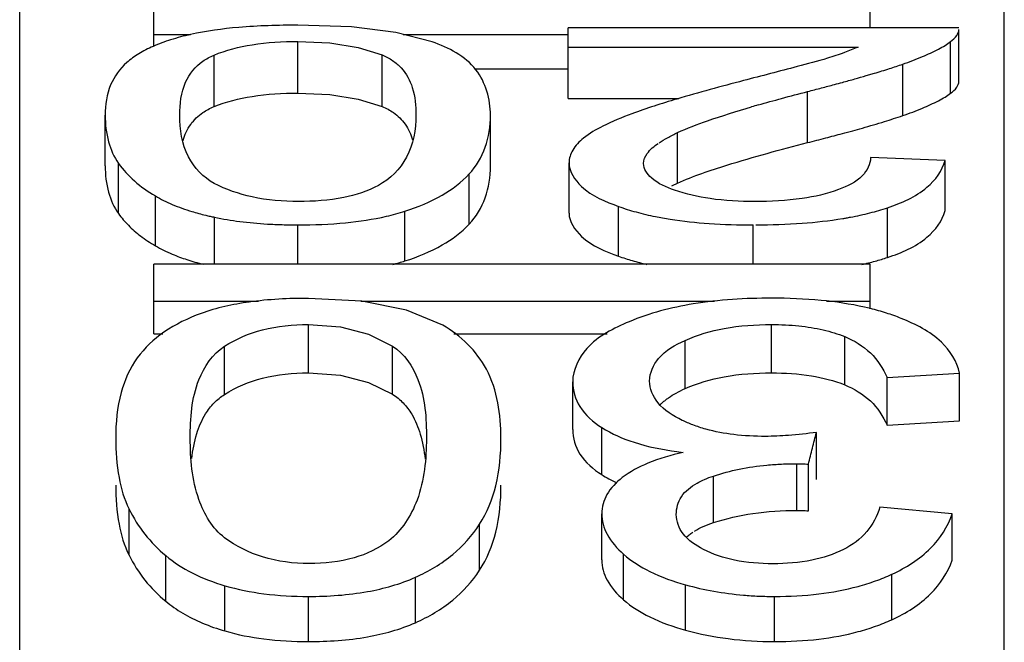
# Paper-space layout 'Sheet' of a CAD drawing. Header units: inches. Extents: x 0.2 to 10.8, y 0.2 to 8.3.
# Tile 64 of 256: x 3.1034 to 3.1254, y 2.1042 to 2.1181. Entities that reach past the tile are written whole.
import ezdxf

# ---------------------------------------------------------------- set-up
doc = ezdxf.new("R2010")
doc.units = ezdxf.units.IN
doc.header["$MEASUREMENT"] = 0
doc.layers.get('0').update_dxf_attribs({"lineweight": 5})

psp = doc.layouts.new('Sheet')

# ---------------------------------------------------------------- linework, layer by layer
at = {"color": 0, "linetype": 'ByBlock', "lineweight": -3}
for p, q in [((3.103363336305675, 1.899123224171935), (3.103363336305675, 2.150722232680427)), ((3.125363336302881, 1.917974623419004), (3.125363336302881, 2.120268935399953)), ((3.106363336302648, 2.117500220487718), (3.106363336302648, 2.118267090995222)), ((3.122363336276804, 2.117917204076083), (3.122363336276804, 2.118267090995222)), ((3.106363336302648, 2.117772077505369), (3.107183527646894, 2.117772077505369)), ((3.111932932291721, 2.117772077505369), (3.115620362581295, 2.117772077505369)), ((3.115620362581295, 2.116335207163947), (3.115620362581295, 2.117917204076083)), ((3.124345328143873, 2.117917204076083), (3.115620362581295, 2.117917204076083)), ((3.124348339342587, 2.116724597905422), (3.124348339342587, 2.117882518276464)), ((3.109578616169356, 2.116460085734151), (3.109578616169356, 2.117614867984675)), ((3.124163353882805, 2.116454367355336), (3.124163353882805, 2.117609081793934)), ((3.107705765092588, 2.116157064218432), (3.107705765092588, 2.117308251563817)), ((3.111460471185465, 2.116159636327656), (3.111460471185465, 2.117310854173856)), ((3.115620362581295, 2.117488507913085), (3.12209430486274, 2.117488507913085)), ((3.123093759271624, 2.115956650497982), (3.123093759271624, 2.117105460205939)), ((3.113522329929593, 2.11699796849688), (3.115620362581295, 2.11699796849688)), ((3.122279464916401, 2.116849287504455), (3.122459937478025, 2.116902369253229)), ((3.120969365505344, 2.11535256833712), (3.120969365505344, 2.11649421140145)), ((3.115620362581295, 2.116335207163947), (3.11808790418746, 2.116335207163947)), ((3.105274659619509, 2.114831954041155), (3.105274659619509, 2.115967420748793)), ((3.113882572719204, 2.114831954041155), (3.113882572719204, 2.115967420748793)), ((3.118060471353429, 2.114445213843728), (3.118060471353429, 2.115576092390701)), ((3.105571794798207, 2.113765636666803), (3.105571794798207, 2.114888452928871)), ((3.115638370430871, 2.113778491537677), (3.115638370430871, 2.114901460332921)), ((3.124039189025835, 2.114956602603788), (3.12237343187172, 2.115017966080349)), ((3.124039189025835, 2.113832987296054), (3.124039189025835, 2.114956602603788)), ((3.113405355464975, 2.113532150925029), (3.113405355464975, 2.11465219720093)), ((3.106394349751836, 2.113047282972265), (3.106394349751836, 2.114161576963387)), ((3.111971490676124, 2.112708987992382), (3.111971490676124, 2.11381926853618)), ((3.11674587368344, 2.112814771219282), (3.11674587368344, 2.113926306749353)), ((3.122753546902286, 2.11278642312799), (3.122753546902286, 2.113897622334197)), ((3.107715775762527, 2.112638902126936), (3.107715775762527, 2.113685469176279)), ((3.109578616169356, 2.112638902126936), (3.109578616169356, 2.113514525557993)), ((3.119753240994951, 2.112638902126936), (3.119753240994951, 2.113514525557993)), ((3.106363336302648, 2.111080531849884), (3.106363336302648, 2.112638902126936)), ((3.122363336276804, 2.112638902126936), (3.106363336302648, 2.112638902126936)), ((3.122363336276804, 2.111636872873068), (3.122363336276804, 2.112638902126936)), ((3.106363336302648, 2.111807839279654), (3.108700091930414, 2.111807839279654)), ((3.110982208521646, 2.111807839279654), (3.118885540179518, 2.111807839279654)), ((3.121392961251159, 2.111807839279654), (3.122363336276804, 2.111807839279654)), ((3.122371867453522, 2.111643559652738), (3.122238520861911, 2.111675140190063)), ((3.109812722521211, 2.110207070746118), (3.109812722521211, 2.111287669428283)), ((3.120158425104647, 2.110207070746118), (3.120158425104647, 2.111287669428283)), ((3.106363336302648, 2.111080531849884), (3.106561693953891, 2.111080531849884)), ((3.113062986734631, 2.111080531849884), (3.116491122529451, 2.111080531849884)), ((3.118229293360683, 2.10985650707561), (3.118229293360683, 2.110932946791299)), ((3.121797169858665, 2.109939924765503), (3.121797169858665, 2.111017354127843)), ((3.107939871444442, 2.109726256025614), (3.107939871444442, 2.110801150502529)), ((3.111694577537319, 2.109730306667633), (3.111694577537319, 2.110805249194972)), ((3.122742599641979, 2.110102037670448), (3.124363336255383, 2.11020319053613)), ((3.122742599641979, 2.10903533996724), (3.122742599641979, 2.110102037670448)), ((3.124363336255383, 2.109135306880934), (3.124363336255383, 2.11020319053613)), ((3.115719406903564, 2.108943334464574), (3.115719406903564, 2.110008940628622)), ((3.116367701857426, 2.107934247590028), (3.116367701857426, 2.108987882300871)), ((3.122742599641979, 2.10903533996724), (3.124363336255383, 2.109135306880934)), ((3.12116688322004, 2.107824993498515), (3.12116688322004, 2.108877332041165)), ((3.118046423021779, 2.108448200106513), (3.118186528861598, 2.108430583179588)), ((3.120725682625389, 2.107133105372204), (3.120725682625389, 2.10817723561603)), ((3.120986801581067, 2.107124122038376), (3.120986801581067, 2.108168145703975)), ((3.118863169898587, 2.106861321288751), (3.118863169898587, 2.107902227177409)), ((3.105805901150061, 2.106132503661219), (3.105805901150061, 2.107164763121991)), ((3.124201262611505, 2.107056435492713), (3.122580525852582, 2.107207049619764)), ((3.11636770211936, 2.106030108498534), (3.11636770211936, 2.107061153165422)), ((3.124201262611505, 2.106025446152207), (3.124201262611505, 2.107056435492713)), ((3.113639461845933, 2.105796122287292), (3.113639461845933, 2.106824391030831)), ((3.106628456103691, 2.10510393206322), (3.106628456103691, 2.106123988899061)), ((3.116855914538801, 2.105137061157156), (3.116855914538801, 2.106157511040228)), ((3.112205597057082, 2.104625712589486), (3.112205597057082, 2.105640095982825)), ((3.122850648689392, 2.104692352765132), (3.122850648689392, 2.10570752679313)), ((3.107949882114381, 2.10443978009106), (3.107949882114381, 2.105451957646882)), ((3.118241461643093, 2.104459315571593), (3.118241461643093, 2.105471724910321)), ((3.109812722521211, 2.104203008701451), (3.109812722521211, 2.105212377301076)), ((3.120230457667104, 2.104203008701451), (3.120230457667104, 2.105212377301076))]:
    psp.add_line(p, q, dxfattribs=at)
for points in [[(3.112580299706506, 2.117605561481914), (3.111770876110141, 2.117813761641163), (3.110773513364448, 2.117936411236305), (3.109578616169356, 2.117977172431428)], [(3.109578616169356, 2.117614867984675), (3.110296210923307, 2.117581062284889), (3.110924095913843, 2.117479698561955), (3.111460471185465, 2.117310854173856)], [(3.109578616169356, 2.116460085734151), (3.110294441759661, 2.116426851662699), (3.1109224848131, 2.116326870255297), (3.111460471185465, 2.116159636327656)], [(3.112814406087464, 2.111272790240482), (3.112004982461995, 2.111607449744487), (3.111007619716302, 2.111806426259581), (3.109812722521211, 2.111872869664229)], [(3.109812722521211, 2.111287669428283), (3.110530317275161, 2.111233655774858), (3.111158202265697, 2.111072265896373), (3.111694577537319, 2.110805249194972)], [(3.109812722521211, 2.110207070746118), (3.110528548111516, 2.110153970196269), (3.111156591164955, 2.10999477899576), (3.111694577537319, 2.109730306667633)]]:
    psp.add_lwpolyline(points, dxfattribs=at)
for centre, radius, start, end in [((3.109456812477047, 2.161785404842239), 0.04673067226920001, 285.022560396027, 285.247716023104), ((3.128497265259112, 2.086112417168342), 0.03129643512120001, 106.0144855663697, 106.2952662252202)]:
    psp.add_arc(centre, radius, start, end, dxfattribs=at)
for points, knots in [([(3.109578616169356, 2.117977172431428), (3.109137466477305, 2.117977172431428), (3.108334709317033, 2.117953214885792), (3.107536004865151, 2.11784849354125), (3.107183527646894, 2.117768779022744)], [0, 0, 0, 0, 0.5496997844, 1, 1, 1, 1]), ([(3.107183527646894, 2.117768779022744), (3.107032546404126, 2.117734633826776), (3.106748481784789, 2.117660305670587), (3.106472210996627, 2.117559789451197), (3.106345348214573, 2.117504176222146)], [0, 0, 0, 0, 0.5277470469, 1, 1, 1, 1]), ([(3.124163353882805, 2.117609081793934), (3.124215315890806, 2.117647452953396), (3.124302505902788, 2.117722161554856), (3.124348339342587, 2.117834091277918), (3.124348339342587, 2.11788251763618)], [0, 0, 0, 0, 0.571525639, 1, 1, 1, 1]), ([(3.106345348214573, 2.117504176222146), (3.106234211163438, 2.117455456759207), (3.106027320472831, 2.117350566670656), (3.105838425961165, 2.117214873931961), (3.105755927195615, 2.117142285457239)], [0, 0, 0, 0, 0.5247798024, 1, 1, 1, 1]), ([(3.107705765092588, 2.117308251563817), (3.107976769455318, 2.117420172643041), (3.108599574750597, 2.117577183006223), (3.109236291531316, 2.117614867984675), (3.109578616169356, 2.117614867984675)], [0, 0, 0, 0, 0.4613561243, 1, 1, 1, 1]), ([(3.113882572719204, 2.115967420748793), (3.113882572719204, 2.116321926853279), (3.113661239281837, 2.117111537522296), (3.112945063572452, 2.117476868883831), (3.112580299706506, 2.117605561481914)], [0, 0, 0, 0, 0.4782180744, 1, 1, 1, 1]), ([(3.123893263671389, 2.117442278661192), (3.12394288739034, 2.117468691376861), (3.124035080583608, 2.117520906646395), (3.124123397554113, 2.117579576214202), (3.124163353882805, 2.117609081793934)], [0, 0, 0, 0, 0.5309079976, 1, 1, 1, 1]), ([(3.107453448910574, 2.117172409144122), (3.107491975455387, 2.117199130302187), (3.107573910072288, 2.117248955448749), (3.107660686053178, 2.117289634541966), (3.107705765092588, 2.117308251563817)], [0, 0, 0, 0, 0.4901428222, 1, 1, 1, 1]), ([(3.111460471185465, 2.117310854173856), (3.111542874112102, 2.117276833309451), (3.111698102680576, 2.117196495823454), (3.111831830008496, 2.117083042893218), (3.111888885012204, 2.117020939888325)], [0, 0, 0, 0, 0.5138822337, 1, 1, 1, 1]), ([(3.12209430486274, 2.117488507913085), (3.121994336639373, 2.117443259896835), (3.121769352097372, 2.117352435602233), (3.121539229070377, 2.117275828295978), (3.121412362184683, 2.117237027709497)], [0, 0, 0, 0, 0.4526896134, 1, 1, 1, 1]), ([(3.123093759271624, 2.117105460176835), (3.123242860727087, 2.117157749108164), (3.12351380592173, 2.117259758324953), (3.123777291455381, 2.117380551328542), (3.123893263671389, 2.117442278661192)], [0, 0, 0, 0, 0.5460080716, 1, 1, 1, 1]), ([(3.105755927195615, 2.117142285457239), (3.105601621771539, 2.117006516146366), (3.10533551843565, 2.116640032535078), (3.105274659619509, 2.116195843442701), (3.105274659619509, 2.115967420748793)], [0, 0, 0, 0, 0.4736256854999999, 1, 1, 1, 1]), ([(3.106940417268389, 2.115967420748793), (3.106940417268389, 2.116215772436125), (3.106989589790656, 2.116680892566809), (3.107287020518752, 2.117056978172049), (3.107453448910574, 2.117172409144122)], [0, 0, 0, 0, 0.5508004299, 1, 1, 1, 1]), ([(3.121412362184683, 2.117237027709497), (3.121189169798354, 2.117168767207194), (3.120563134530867, 2.117005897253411), (3.119937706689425, 2.116842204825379), (3.11953776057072, 2.116738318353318)], [0, 0, 0, 0, 0.3609523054, 1, 1, 1, 1]), ([(3.122459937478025, 2.116902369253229), (3.122573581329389, 2.116936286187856), (3.122785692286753, 2.117001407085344), (3.122996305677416, 2.117071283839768), (3.123093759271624, 2.117105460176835)], [0, 0, 0, 0, 0.534535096, 1, 1, 1, 1]), ([(3.111888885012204, 2.117020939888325), (3.112002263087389, 2.116897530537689), (3.112183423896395, 2.116553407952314), (3.112216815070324, 2.116174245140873), (3.112216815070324, 2.115967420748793)], [0, 0, 0, 0, 0.4475970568, 1, 1, 1, 1]), ([(3.121746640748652, 2.116699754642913), (3.121838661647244, 2.116724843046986), (3.12201647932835, 2.116773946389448), (3.122193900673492, 2.116824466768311), (3.122279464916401, 2.116849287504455)], [0, 0, 0, 0, 0.517043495, 1, 1, 1, 1]), ([(3.11953776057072, 2.116738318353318), (3.119037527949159, 2.116608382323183), (3.118199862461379, 2.116379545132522), (3.117370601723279, 2.116119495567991), (3.117040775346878, 2.115997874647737)], [0, 0, 0, 0, 0.5951770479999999, 1, 1, 1, 1]), ([(3.120969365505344, 2.11649421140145), (3.121072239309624, 2.116520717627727), (3.12127237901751, 2.11657273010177), (3.121472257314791, 2.116625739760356), (3.121569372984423, 2.11665180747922)], [0, 0, 0, 0, 0.5137348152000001, 1, 1, 1, 1]), ([(3.124163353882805, 2.116454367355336), (3.124215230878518, 2.11649222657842), (3.124302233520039, 2.116565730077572), (3.124348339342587, 2.116676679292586), (3.124348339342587, 2.116724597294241)], [0, 0, 0, 0, 0.5726971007, 1, 1, 1, 1]), ([(3.107705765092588, 2.116157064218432), (3.107977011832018, 2.116267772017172), (3.108599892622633, 2.116422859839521), (3.109236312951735, 2.116460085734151), (3.109578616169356, 2.116460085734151)], [0, 0, 0, 0, 0.4611710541, 1, 1, 1, 1]), ([(3.119863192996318, 2.116194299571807), (3.120037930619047, 2.116244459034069), (3.120406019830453, 2.116346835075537), (3.120775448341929, 2.116444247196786), (3.120969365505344, 2.11649421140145)], [0, 0, 0, 0, 0.4758455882, 1, 1, 1, 1]), ([(3.123892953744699, 2.116289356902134), (3.123942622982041, 2.116315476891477), (3.124034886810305, 2.116367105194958), (3.124123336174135, 2.116425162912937), (3.124163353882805, 2.116454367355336)], [0, 0, 0, 0, 0.5311255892, 1, 1, 1, 1]), ([(3.123093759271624, 2.115956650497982), (3.123242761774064, 2.11600829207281), (3.123513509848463, 2.116109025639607), (3.123776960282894, 2.116228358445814), (3.123892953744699, 2.116289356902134)], [0, 0, 0, 0, 0.5461351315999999, 1, 1, 1, 1]), ([(3.105274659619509, 2.115967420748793), (3.105274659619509, 2.115766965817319), (3.105313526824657, 2.115386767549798), (3.105469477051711, 2.115032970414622), (3.105571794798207, 2.114888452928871)], [0, 0, 0, 0, 0.5309696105, 1, 1, 1, 1]), ([(3.107707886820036, 2.11444273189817), (3.1074647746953, 2.114571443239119), (3.107027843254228, 2.115037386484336), (3.106940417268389, 2.115650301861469), (3.106940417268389, 2.115967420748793)], [0, 0, 0, 0, 0.4645079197, 1, 1, 1, 1]), ([(3.107013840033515, 2.115402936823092), (3.10705151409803, 2.115529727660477), (3.107160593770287, 2.115769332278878), (3.107350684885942, 2.115952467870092), (3.107454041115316, 2.116023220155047)], [0, 0, 0, 0, 0.5136226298, 1, 1, 1, 1]), ([(3.107454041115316, 2.116023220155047), (3.107492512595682, 2.116049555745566), (3.107574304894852, 2.11609865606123), (3.107660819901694, 2.116138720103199), (3.107705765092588, 2.116157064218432)], [0, 0, 0, 0, 0.4898992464, 1, 1, 1, 1]), ([(3.112216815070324, 2.115967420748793), (3.112216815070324, 2.115646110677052), (3.112109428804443, 2.115004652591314), (3.111638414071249, 2.114536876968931), (3.111376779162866, 2.114395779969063)], [0, 0, 0, 0, 0.5194433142, 1, 1, 1, 1]), ([(3.111460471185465, 2.116159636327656), (3.111506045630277, 2.11614104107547), (3.111593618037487, 2.116100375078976), (3.111676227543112, 2.116050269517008), (3.111714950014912, 2.116023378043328)], [0, 0, 0, 0, 0.5107810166, 1, 1, 1, 1]), ([(3.111714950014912, 2.116023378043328), (3.111815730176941, 2.115953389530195), (3.112000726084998, 2.115772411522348), (3.112106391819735, 2.115537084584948), (3.112143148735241, 2.115412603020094)], [0, 0, 0, 0, 0.4859482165, 1, 1, 1, 1]), ([(3.113405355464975, 2.11465219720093), (3.113562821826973, 2.114822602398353), (3.113815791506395, 2.115243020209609), (3.113882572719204, 2.115724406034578), (3.113882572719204, 2.115967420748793)], [0, 0, 0, 0, 0.4884281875, 1, 1, 1, 1]), ([(3.117040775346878, 2.115997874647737), (3.11682095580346, 2.11591681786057), (3.116446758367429, 2.115763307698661), (3.116092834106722, 2.115559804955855), (3.115960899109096, 2.115452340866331)], [0, 0, 0, 0, 0.5792743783, 1, 1, 1, 1]), ([(3.118060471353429, 2.115576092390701), (3.118277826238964, 2.11567713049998), (3.118826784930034, 2.115881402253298), (3.119384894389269, 2.116054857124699), (3.119715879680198, 2.116151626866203)], [0, 0, 0, 0, 0.4100560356, 1, 1, 1, 1]), ([(3.122192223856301, 2.115678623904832), (3.1223570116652, 2.115725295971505), (3.122658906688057, 2.115813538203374), (3.122958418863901, 2.115909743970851), (3.123093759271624, 2.115956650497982)], [0, 0, 0, 0, 0.5445636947, 1, 1, 1, 1]), ([(3.117652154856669, 2.115350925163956), (3.117711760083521, 2.115391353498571), (3.1178454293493, 2.11547140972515), (3.117984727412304, 2.115540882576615), (3.118060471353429, 2.115576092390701)], [0, 0, 0, 0, 0.4630175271, 1, 1, 1, 1]), ([(3.120969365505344, 2.11535256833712), (3.121103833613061, 2.115386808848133), (3.121363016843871, 2.115453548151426), (3.121621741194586, 2.115522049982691), (3.121746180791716, 2.115555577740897)], [0, 0, 0, 0, 0.5184614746, 1, 1, 1, 1]), ([(3.121746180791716, 2.115555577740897), (3.121822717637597, 2.11557619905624), (3.121971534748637, 2.115616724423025), (3.122120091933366, 2.115658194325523), (3.122192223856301, 2.115678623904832)], [0, 0, 0, 0, 0.513929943, 1, 1, 1, 1]), ([(3.115960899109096, 2.115452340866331), (3.115867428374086, 2.115376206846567), (3.115708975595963, 2.115218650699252), (3.115638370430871, 2.114999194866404), (3.115638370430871, 2.114901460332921)], [0, 0, 0, 0, 0.5522681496, 1, 1, 1, 1]), ([(3.117304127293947, 2.114888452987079), (3.117304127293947, 2.114966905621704), (3.117388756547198, 2.115152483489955), (3.117538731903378, 2.115271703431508), (3.117629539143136, 2.11533533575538)], [0, 0, 0, 0, 0.4143575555, 1, 1, 1, 1]), ([(3.118060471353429, 2.114445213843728), (3.118417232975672, 2.11460911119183), (3.119385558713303, 2.114929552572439), (3.120364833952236, 2.115198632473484), (3.120969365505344, 2.11535256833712)], [0, 0, 0, 0, 0.3862615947, 1, 1, 1, 1]), ([(3.105571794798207, 2.114888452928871), (3.105673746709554, 2.114744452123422), (3.105926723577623, 2.114471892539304), (3.106229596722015, 2.114259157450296), (3.106394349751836, 2.114161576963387)], [0, 0, 0, 0, 0.479555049, 1, 1, 1, 1]), ([(3.115638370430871, 2.114901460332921), (3.115638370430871, 2.114703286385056), (3.115966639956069, 2.1142221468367), (3.116450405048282, 2.114034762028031), (3.11674587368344, 2.113926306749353)], [0, 0, 0, 0, 0.3863651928, 1, 1, 1, 1]), ([(3.11799744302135, 2.114290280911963), (3.117813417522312, 2.114356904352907), (3.117513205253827, 2.114469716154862), (3.117304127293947, 2.114765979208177), (3.117304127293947, 2.114888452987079)], [0, 0, 0, 0, 0.6150898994, 1, 1, 1, 1]), ([(3.12237343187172, 2.115017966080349), (3.12237343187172, 2.114871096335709), (3.122188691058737, 2.114523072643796), (3.121854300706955, 2.114376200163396), (3.121662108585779, 2.114303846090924)], [0, 0, 0, 0, 0.4169708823, 1, 1, 1, 1]), ([(3.122753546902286, 2.113897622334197), (3.123067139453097, 2.11400342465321), (3.123605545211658, 2.114230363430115), (3.123982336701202, 2.114721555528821), (3.124039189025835, 2.114956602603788)], [0, 0, 0, 0, 0.5778083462, 1, 1, 1, 1]), ([(3.105274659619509, 2.114831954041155), (3.105274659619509, 2.114633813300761), (3.105313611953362, 2.114257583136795), (3.105469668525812, 2.113908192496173), (3.105571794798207, 2.113765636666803)], [0, 0, 0, 0, 0.5304929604, 1, 1, 1, 1]), ([(3.111971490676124, 2.11381926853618), (3.112259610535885, 2.113911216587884), (3.112779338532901, 2.114123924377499), (3.113232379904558, 2.114465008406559), (3.113405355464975, 2.11465219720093)], [0, 0, 0, 0, 0.542672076, 1, 1, 1, 1]), ([(3.113405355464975, 2.113532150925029), (3.113562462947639, 2.113700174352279), (3.113815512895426, 2.114115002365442), (3.113882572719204, 2.11459171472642), (3.113882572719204, 2.114831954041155)], [0, 0, 0, 0, 0.4891471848, 1, 1, 1, 1]), ([(3.109596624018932, 2.114037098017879), (3.109248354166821, 2.114037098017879), (3.108596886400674, 2.114090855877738), (3.107973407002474, 2.114302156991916), (3.107707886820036, 2.11444273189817)], [0, 0, 0, 0, 0.5368679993, 1, 1, 1, 1]), ([(3.117936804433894, 2.114385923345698), (3.117956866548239, 2.114395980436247), (3.117997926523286, 2.114416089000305), (3.118039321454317, 2.11443549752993), (3.118060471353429, 2.114445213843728)], [0, 0, 0, 0, 0.4908870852, 1, 1, 1, 1]), ([(3.111376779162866, 2.114395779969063), (3.111136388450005, 2.114266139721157), (3.110544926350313, 2.114079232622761), (3.109933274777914, 2.114037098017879), (3.109596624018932, 2.114037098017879)], [0, 0, 0, 0, 0.4479056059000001, 1, 1, 1, 1]), ([(3.119789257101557, 2.114037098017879), (3.119455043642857, 2.114037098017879), (3.11884883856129, 2.114067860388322), (3.118252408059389, 2.114197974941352), (3.11799744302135, 2.114290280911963)], [0, 0, 0, 0, 0.5520784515, 1, 1, 1, 1]), ([(3.121662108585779, 2.114303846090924), (3.121399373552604, 2.114204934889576), (3.120775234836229, 2.114068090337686), (3.120141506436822, 2.114037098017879), (3.119789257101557, 2.114037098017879)], [0, 0, 0, 0, 0.4435117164, 1, 1, 1, 1]), ([(3.106394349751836, 2.114161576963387), (3.106515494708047, 2.114089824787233), (3.106782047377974, 2.113958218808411), (3.107061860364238, 2.113859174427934), (3.10721059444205, 2.113813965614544)], [0, 0, 0, 0, 0.4752682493, 1, 1, 1, 1]), ([(3.105571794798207, 2.113765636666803), (3.105638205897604, 2.113672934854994), (3.105791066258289, 2.113494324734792), (3.105968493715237, 2.113340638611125), (3.106063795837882, 2.113267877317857)], [0, 0, 0, 0, 0.4874592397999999, 1, 1, 1, 1]), ([(3.10721059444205, 2.113813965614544), (3.107261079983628, 2.113798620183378), (3.1073641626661, 2.113769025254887), (3.107468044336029, 2.113742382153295), (3.107520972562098, 2.113729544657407)], [0, 0, 0, 0, 0.4920889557, 1, 1, 1, 1]), ([(3.111556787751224, 2.113706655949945), (3.111628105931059, 2.113722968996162), (3.111767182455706, 2.113757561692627), (3.111904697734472, 2.113797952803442), (3.111971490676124, 2.11381926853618)], [0, 0, 0, 0, 0.5106382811, 1, 1, 1, 1]), ([(3.115638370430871, 2.113778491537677), (3.115638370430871, 2.113582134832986), (3.115969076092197, 2.113105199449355), (3.116450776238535, 2.112921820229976), (3.11674587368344, 2.112814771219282)], [0, 0, 0, 0, 0.3848089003, 1, 1, 1, 1]), ([(3.11674587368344, 2.113926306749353), (3.116873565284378, 2.113879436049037), (3.117145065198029, 2.11379402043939), (3.117422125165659, 2.113729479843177), (3.117567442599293, 2.113700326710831)], [0, 0, 0, 0, 0.4785550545, 1, 1, 1, 1]), ([(3.121926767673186, 2.113687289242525), (3.122072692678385, 2.113714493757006), (3.122351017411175, 2.113774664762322), (3.122624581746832, 2.11385411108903), (3.122753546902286, 2.113897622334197)], [0, 0, 0, 0, 0.52166904, 1, 1, 1, 1]), ([(3.122753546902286, 2.11278642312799), (3.123066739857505, 2.112890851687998), (3.123603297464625, 2.11311367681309), (3.123982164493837, 2.113599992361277), (3.124039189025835, 2.113832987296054)], [0, 0, 0, 0, 0.5791841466, 1, 1, 1, 1]), ([(3.107520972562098, 2.113729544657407), (3.107553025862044, 2.113721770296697), (3.107617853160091, 2.113706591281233), (3.107682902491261, 2.113692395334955), (3.107715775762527, 2.113685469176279)], [0, 0, 0, 0, 0.4954012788, 1, 1, 1, 1]), ([(3.107715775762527, 2.113685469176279), (3.107902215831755, 2.113646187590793), (3.108294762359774, 2.11358171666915), (3.108690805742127, 2.113546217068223), (3.108897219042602, 2.113533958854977)], [0, 0, 0, 0, 0.4795579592, 1, 1, 1, 1]), ([(3.109578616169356, 2.113514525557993), (3.109934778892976, 2.113514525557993), (3.110598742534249, 2.113540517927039), (3.111257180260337, 2.113638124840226), (3.111556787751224, 2.113706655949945)], [0, 0, 0, 0, 0.5367873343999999, 1, 1, 1, 1]), ([(3.117567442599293, 2.113700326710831), (3.11762139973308, 2.113689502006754), (3.117731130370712, 2.113668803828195), (3.117841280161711, 2.113650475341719), (3.117897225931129, 2.113641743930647)], [0, 0, 0, 0, 0.4928763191, 1, 1, 1, 1]), ([(3.117897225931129, 2.113641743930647), (3.118185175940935, 2.113596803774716), (3.118803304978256, 2.113532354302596), (3.119424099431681, 2.113514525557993), (3.119753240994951, 2.113514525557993)], [0, 0, 0, 0, 0.4696204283, 1, 1, 1, 1]), ([(3.119808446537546, 2.113514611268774), (3.12015529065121, 2.113515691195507), (3.120805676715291, 2.113536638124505), (3.121452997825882, 2.113607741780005), (3.121752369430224, 2.113656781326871)], [0, 0, 0, 0, 0.5334387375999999, 1, 1, 1, 1]), ([(3.121752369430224, 2.113656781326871), (3.12178171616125, 2.113661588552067), (3.121839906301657, 2.113671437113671), (3.121897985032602, 2.1136819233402), (3.121926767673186, 2.113687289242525)], [0, 0, 0, 0, 0.5038913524, 1, 1, 1, 1]), ([(3.108897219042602, 2.113533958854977), (3.109008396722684, 2.113527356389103), (3.109235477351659, 2.11351758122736), (3.1094627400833, 2.113514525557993), (3.109578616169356, 2.113514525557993)], [0, 0, 0, 0, 0.4900934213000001, 1, 1, 1, 1]), ([(3.111971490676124, 2.112708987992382), (3.112259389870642, 2.112799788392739), (3.112778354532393, 2.113009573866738), (3.113232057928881, 2.113346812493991), (3.113405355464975, 2.113532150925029)], [0, 0, 0, 0, 0.5433229, 1, 1, 1, 1]), ([(3.106063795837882, 2.113267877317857), (3.106115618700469, 2.113228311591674), (3.106223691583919, 2.113151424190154), (3.106336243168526, 2.113081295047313), (3.106394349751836, 2.113047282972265)], [0, 0, 0, 0, 0.4919683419, 1, 1, 1, 1]), ([(3.106394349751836, 2.113047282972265), (3.106453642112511, 2.113012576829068), (3.106577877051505, 2.112945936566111), (3.106706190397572, 2.11288761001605), (3.106772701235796, 2.112859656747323)], [0, 0, 0, 0, 0.4877768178, 1, 1, 1, 1]), ([(3.106772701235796, 2.112859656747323), (3.106879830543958, 2.112814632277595), (3.10710700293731, 2.112731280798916), (3.10733971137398, 2.112665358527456), (3.107461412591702, 2.11263490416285)], [0, 0, 0, 0, 0.4808665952, 1, 1, 1, 1]), ([(3.111697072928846, 2.112631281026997), (3.111743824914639, 2.112643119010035), (3.1118356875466, 2.112667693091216), (3.111926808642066, 2.112694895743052), (3.111971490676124, 2.112708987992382)], [0, 0, 0, 0, 0.5072350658, 1, 1, 1, 1]), ([(3.11674587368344, 2.112814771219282), (3.116845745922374, 2.112778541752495), (3.117055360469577, 2.112711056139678), (3.117268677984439, 2.112656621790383), (3.117379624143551, 2.112631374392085)], [0, 0, 0, 0, 0.4828605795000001, 1, 1, 1, 1]), ([(3.12218144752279, 2.112630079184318), (3.12228101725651, 2.1126521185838), (3.122473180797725, 2.112699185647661), (3.122662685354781, 2.112756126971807), (3.122753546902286, 2.11278642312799)], [0, 0, 0, 0, 0.5156767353, 1, 1, 1, 1]), ([(3.109812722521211, 2.111872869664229), (3.109371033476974, 2.111872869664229), (3.10856086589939, 2.111833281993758), (3.107762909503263, 2.111660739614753), (3.107417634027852, 2.111534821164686)], [0, 0, 0, 0, 0.5458284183, 1, 1, 1, 1]), ([(3.120167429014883, 2.111876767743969), (3.119580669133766, 2.111876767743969), (3.118497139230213, 2.111814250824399), (3.117437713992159, 2.111543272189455), (3.116982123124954, 2.111350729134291)], [0, 0, 0, 0, 0.5426095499, 1, 1, 1, 1]), ([(3.122238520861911, 2.111675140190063), (3.121919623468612, 2.111747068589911), (3.121230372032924, 2.111849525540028), (3.120535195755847, 2.111876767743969), (3.120167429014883, 2.111876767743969)], [0, 0, 0, 0, 0.4705919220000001, 1, 1, 1, 1]), ([(3.123059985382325, 2.111424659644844), (3.12295062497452, 2.111468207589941), (3.122723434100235, 2.111548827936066), (3.122491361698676, 2.111613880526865), (3.122371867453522, 2.111643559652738)], [0, 0, 0, 0, 0.4887625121, 1, 1, 1, 1]), ([(3.107417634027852, 2.111534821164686), (3.107126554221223, 2.111428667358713), (3.106590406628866, 2.111174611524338), (3.106152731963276, 2.110764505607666), (3.105990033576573, 2.110540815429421)], [0, 0, 0, 0, 0.5283335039, 1, 1, 1, 1]), ([(3.116982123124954, 2.111350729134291), (3.116638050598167, 2.111205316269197), (3.116039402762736, 2.110915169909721), (3.115719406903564, 2.110277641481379), (3.115719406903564, 2.110008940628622)], [0, 0, 0, 0, 0.581618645, 1, 1, 1, 1]), ([(3.124363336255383, 2.11020319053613), (3.124308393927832, 2.110464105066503), (3.123948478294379, 2.111016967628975), (3.123383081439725, 2.111296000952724), (3.123059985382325, 2.111424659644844)], [0, 0, 0, 0, 0.4339740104, 1, 1, 1, 1]), ([(3.107939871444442, 2.110801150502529), (3.108198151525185, 2.110969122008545), (3.108812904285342, 2.111224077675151), (3.109468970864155, 2.111287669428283), (3.109812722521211, 2.111287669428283)], [0, 0, 0, 0, 0.4726501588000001, 1, 1, 1, 1]), ([(3.114116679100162, 2.108748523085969), (3.114116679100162, 2.109272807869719), (3.113973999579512, 2.110305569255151), (3.113217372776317, 2.111045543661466), (3.112814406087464, 2.111272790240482)], [0, 0, 0, 0, 0.5312380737, 1, 1, 1, 1]), ([(3.118229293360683, 2.110932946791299), (3.118507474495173, 2.111059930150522), (3.119147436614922, 2.111242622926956), (3.119806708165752, 2.111287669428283), (3.120158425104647, 2.111287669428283)], [0, 0, 0, 0, 0.4650775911, 1, 1, 1, 1]), ([(3.120158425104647, 2.111287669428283), (3.120264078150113, 2.111287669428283), (3.12046977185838, 2.111283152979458), (3.120674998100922, 2.11126811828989), (3.120774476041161, 2.111257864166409)], [0, 0, 0, 0, 0.5137315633, 1, 1, 1, 1]), ([(3.120774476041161, 2.111257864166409), (3.120957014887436, 2.111239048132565), (3.121304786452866, 2.111184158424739), (3.121641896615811, 2.111080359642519), (3.121797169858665, 2.111017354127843)], [0, 0, 0, 0, 0.5226970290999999, 1, 1, 1, 1]), ([(3.117439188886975, 2.11002589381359), (3.117439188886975, 2.1102062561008), (3.117630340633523, 2.110626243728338), (3.118012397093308, 2.110833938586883), (3.118229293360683, 2.110932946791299)], [0, 0, 0, 0, 0.4306772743, 1, 1, 1, 1]), ([(3.121797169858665, 2.111017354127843), (3.122007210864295, 2.110932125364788), (3.122402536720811, 2.110693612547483), (3.122657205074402, 2.110306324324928), (3.122742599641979, 2.110102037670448)], [0, 0, 0, 0, 0.5058666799, 1, 1, 1, 1]), ([(3.107174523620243, 2.108748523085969), (3.107174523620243, 2.109187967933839), (3.107221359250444, 2.109957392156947), (3.10767665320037, 2.110629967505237), (3.107939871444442, 2.110801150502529)], [0, 0, 0, 0, 0.5832580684, 1, 1, 1, 1]), ([(3.111694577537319, 2.110805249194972), (3.111957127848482, 2.110634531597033), (3.112408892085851, 2.109958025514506), (3.112450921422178, 2.109188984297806), (3.112450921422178, 2.108748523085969)], [0, 0, 0, 0, 0.4155501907, 1, 1, 1, 1]), ([(3.105990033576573, 2.110540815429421), (3.105822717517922, 2.110310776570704), (3.105563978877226, 2.109722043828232), (3.105508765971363, 2.109090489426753), (3.105508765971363, 2.108748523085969)], [0, 0, 0, 0, 0.454092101, 1, 1, 1, 1]), ([(3.107939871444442, 2.109726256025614), (3.108198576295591, 2.109892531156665), (3.108813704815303, 2.110144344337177), (3.109469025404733, 2.110207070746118), (3.109812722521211, 2.110207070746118)], [0, 0, 0, 0, 0.4722327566, 1, 1, 1, 1]), ([(3.118168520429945, 2.1091462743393), (3.11796574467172, 2.109245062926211), (3.117610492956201, 2.109454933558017), (3.117439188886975, 2.109854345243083), (3.117439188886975, 2.11002589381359)], [0, 0, 0, 0, 0.5680055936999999, 1, 1, 1, 1]), ([(3.118229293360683, 2.10985650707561), (3.118507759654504, 2.109982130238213), (3.119147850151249, 2.110162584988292), (3.119806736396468, 2.110207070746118), (3.120158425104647, 2.110207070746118)], [0, 0, 0, 0, 0.4648514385, 1, 1, 1, 1]), ([(3.120158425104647, 2.110207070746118), (3.120457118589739, 2.110207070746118), (3.121014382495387, 2.110174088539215), (3.12155838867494, 2.110035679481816), (3.121797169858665, 2.109939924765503)], [0, 0, 0, 0, 0.5372583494, 1, 1, 1, 1]), ([(3.115719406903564, 2.110008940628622), (3.115719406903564, 2.109815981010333), (3.115847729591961, 2.109390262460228), (3.116179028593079, 2.10910924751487), (3.116367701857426, 2.108987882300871)], [0, 0, 0, 0, 0.462403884, 1, 1, 1, 1]), ([(3.117861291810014, 2.109651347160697), (3.117915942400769, 2.109689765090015), (3.118035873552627, 2.109763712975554), (3.118162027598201, 2.109826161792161), (3.118229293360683, 2.10985650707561)], [0, 0, 0, 0, 0.4751385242, 1, 1, 1, 1]), ([(3.121797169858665, 2.109939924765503), (3.122006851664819, 2.109855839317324), (3.122401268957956, 2.10962116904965), (3.122657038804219, 2.109237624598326), (3.122742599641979, 2.10903533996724)], [0, 0, 0, 0, 0.5070450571, 1, 1, 1, 1]), ([(3.107516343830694, 2.109289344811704), (3.107571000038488, 2.109377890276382), (3.107696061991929, 2.109541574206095), (3.107855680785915, 2.109672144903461), (3.107939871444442, 2.109726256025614)], [0, 0, 0, 0, 0.5097370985, 1, 1, 1, 1]), ([(3.111694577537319, 2.109730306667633), (3.111780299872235, 2.109675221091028), (3.111942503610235, 2.109541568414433), (3.112067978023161, 2.109373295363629), (3.112122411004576, 2.109282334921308)], [0, 0, 0, 0, 0.4901206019, 1, 1, 1, 1]), ([(3.117672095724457, 2.109492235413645), (3.117690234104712, 2.109510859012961), (3.117728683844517, 2.109547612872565), (3.117769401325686, 2.109581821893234), (3.117790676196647, 2.109598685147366)], [0, 0, 0, 0, 0.4891744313, 1, 1, 1, 1]), ([(3.117790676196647, 2.109598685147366), (3.117802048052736, 2.109607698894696), (3.117825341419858, 2.109625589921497), (3.117849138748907, 2.109642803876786), (3.117861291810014, 2.109651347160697)], [0, 0, 0, 0, 0.4941340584, 1, 1, 1, 1]), ([(3.107206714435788, 2.108291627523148), (3.10722895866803, 2.108480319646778), (3.107293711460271, 2.108826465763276), (3.107432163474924, 2.1091529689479), (3.107516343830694, 2.109289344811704)], [0, 0, 0, 0, 0.5424455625, 1, 1, 1, 1]), ([(3.112122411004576, 2.109282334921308), (3.112204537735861, 2.109145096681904), (3.1123384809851, 2.108817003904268), (3.112400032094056, 2.108470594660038), (3.112421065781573, 2.108281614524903)], [0, 0, 0, 0, 0.4568496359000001, 1, 1, 1, 1]), ([(3.118404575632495, 2.109044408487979), (3.118364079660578, 2.109059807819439), (3.118284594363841, 2.109091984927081), (3.118206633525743, 2.109127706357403), (3.118168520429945, 2.1091462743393)], [0, 0, 0, 0, 0.5054221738, 1, 1, 1, 1]), ([(3.115719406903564, 2.108943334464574), (3.115719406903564, 2.108752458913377), (3.115848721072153, 2.108330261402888), (3.116179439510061, 2.108053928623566), (3.116367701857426, 2.107934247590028)], [0, 0, 0, 0, 0.4610976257, 1, 1, 1, 1]), ([(3.116367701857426, 2.108987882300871), (3.116591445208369, 2.1088439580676), (3.1171423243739, 2.108608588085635), (3.117724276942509, 2.108491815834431), (3.118046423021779, 2.108448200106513)], [0, 0, 0, 0, 0.4500533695, 1, 1, 1, 1]), ([(3.118697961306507, 2.108948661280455), (3.118647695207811, 2.108962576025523), (3.118549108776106, 2.108992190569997), (3.11845200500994, 2.109026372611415), (3.118404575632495, 2.109044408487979)], [0, 0, 0, 0, 0.5068689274, 1, 1, 1, 1]), ([(3.120023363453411, 2.108788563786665), (3.119787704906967, 2.108788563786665), (3.119341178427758, 2.108810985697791), (3.118900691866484, 2.108892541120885), (3.118697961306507, 2.108948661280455)], [0, 0, 0, 0, 0.5283665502, 1, 1, 1, 1]), ([(3.105508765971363, 2.108748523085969), (3.105508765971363, 2.108453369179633), (3.105544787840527, 2.107911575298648), (3.105697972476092, 2.107385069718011), (3.105805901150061, 2.107164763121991)], [0, 0, 0, 0, 0.5460985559, 1, 1, 1, 1]), ([(3.10794199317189, 2.106524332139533), (3.107668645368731, 2.106731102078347), (3.107238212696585, 2.107475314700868), (3.107174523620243, 2.108287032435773), (3.107174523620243, 2.108748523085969)], [0, 0, 0, 0, 0.4261734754, 1, 1, 1, 1]), ([(3.112450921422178, 2.108748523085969), (3.112450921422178, 2.108281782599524), (3.112373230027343, 2.10743471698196), (3.111902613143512, 2.106681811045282), (3.11161088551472, 2.106457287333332)], [0, 0, 0, 0, 0.5590608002, 1, 1, 1, 1]), ([(3.113639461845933, 2.106824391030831), (3.113807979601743, 2.107086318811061), (3.114058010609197, 2.107721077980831), (3.114116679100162, 2.108392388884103), (3.114116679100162, 2.108748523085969)], [0, 0, 0, 0, 0.4665371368, 1, 1, 1, 1]), ([(3.12116688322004, 2.108877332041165), (3.120958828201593, 2.108850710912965), (3.120578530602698, 2.108808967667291), (3.120196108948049, 2.108788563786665), (3.120023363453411, 2.108788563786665)], [0, 0, 0, 0, 0.5483739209, 1, 1, 1, 1]), ([(3.120986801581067, 2.108168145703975), (3.121016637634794, 2.108287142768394), (3.121076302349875, 2.108523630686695), (3.121136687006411, 2.10875993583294), (3.12116688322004, 2.108877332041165)], [0, 0, 0, 0, 0.5029991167, 1, 1, 1, 1]), ([(3.118186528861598, 2.108430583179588), (3.117918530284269, 2.108369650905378), (3.117443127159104, 2.108232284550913), (3.116999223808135, 2.108000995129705), (3.116826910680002, 2.107866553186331)], [0, 0, 0, 0, 0.5570363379, 1, 1, 1, 1]), ([(3.118863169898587, 2.107902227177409), (3.119051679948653, 2.107964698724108), (3.119446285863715, 2.10806827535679), (3.119849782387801, 2.108126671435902), (3.120057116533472, 2.108146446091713)], [0, 0, 0, 0, 0.4881003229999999, 1, 1, 1, 1]), ([(3.120057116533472, 2.108146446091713), (3.120166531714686, 2.108156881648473), (3.120389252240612, 2.108172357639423), (3.120612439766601, 2.10817723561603), (3.120725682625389, 2.10817723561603)], [0, 0, 0, 0, 0.4925362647, 1, 1, 1, 1]), ([(3.120725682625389, 2.10817723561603), (3.120764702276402, 2.10817723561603), (3.12085182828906, 2.108176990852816), (3.120938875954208, 2.108172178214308), (3.120986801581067, 2.108168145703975)], [0, 0, 0, 0, 0.4479115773, 1, 1, 1, 1]), ([(3.116367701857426, 2.107934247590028), (3.116420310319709, 2.107900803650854), (3.116531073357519, 2.107836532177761), (3.116646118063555, 2.107780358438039), (3.116705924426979, 2.107753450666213)], [0, 0, 0, 0, 0.4873290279, 1, 1, 1, 1]), ([(3.116826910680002, 2.107866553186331), (3.116692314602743, 2.10776153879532), (3.116458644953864, 2.107531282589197), (3.11636770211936, 2.107208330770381), (3.11636770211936, 2.107061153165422)], [0, 0, 0, 0, 0.537023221, 1, 1, 1, 1]), ([(3.118497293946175, 2.107744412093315), (3.118552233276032, 2.107775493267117), (3.118672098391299, 2.107833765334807), (3.118796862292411, 2.107880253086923), (3.118863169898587, 2.107902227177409)], [0, 0, 0, 0, 0.4746872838, 1, 1, 1, 1]), ([(3.105508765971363, 2.107697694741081), (3.105508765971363, 2.107405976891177), (3.105544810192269, 2.106870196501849), (3.105698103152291, 2.106349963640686), (3.105805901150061, 2.106132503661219)], [0, 0, 0, 0, 0.545848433, 1, 1, 1, 1]), ([(3.113639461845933, 2.105796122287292), (3.113807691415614, 2.106054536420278), (3.114057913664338, 2.106681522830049), (3.114116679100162, 2.107345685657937), (3.114116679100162, 2.107697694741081)], [0, 0, 0, 0, 0.4669420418, 1, 1, 1, 1]), ([(3.118033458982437, 2.107042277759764), (3.118033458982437, 2.107180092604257), (3.118119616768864, 2.107481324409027), (3.118363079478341, 2.107668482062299), (3.118497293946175, 2.107744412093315)], [0, 0, 0, 0, 0.4719381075, 1, 1, 1, 1]), ([(3.105805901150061, 2.107164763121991), (3.105903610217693, 2.106965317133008), (3.106143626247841, 2.106586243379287), (3.106458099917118, 2.106267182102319), (3.106628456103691, 2.106123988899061)], [0, 0, 0, 0, 0.4994947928, 1, 1, 1, 1]), ([(3.122580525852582, 2.107207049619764), (3.12252426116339, 2.107008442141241), (3.122320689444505, 2.106617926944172), (3.121966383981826, 2.106360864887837), (3.121772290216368, 2.106262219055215)], [0, 0, 0, 0, 0.4866794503, 1, 1, 1, 1]), ([(3.11636770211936, 2.107061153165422), (3.11636770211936, 2.106902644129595), (3.116471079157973, 2.106549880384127), (3.116712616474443, 2.106285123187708), (3.116855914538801, 2.106157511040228)], [0, 0, 0, 0, 0.4523758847, 1, 1, 1, 1]), ([(3.118641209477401, 2.106261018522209), (3.11847151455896, 2.106350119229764), (3.118171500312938, 2.106543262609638), (3.118033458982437, 2.106890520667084), (3.118033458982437, 2.107042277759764)], [0, 0, 0, 0, 0.5581027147, 1, 1, 1, 1]), ([(3.118863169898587, 2.106861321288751), (3.119150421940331, 2.106955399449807), (3.119768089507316, 2.10709406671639), (3.120398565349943, 2.107133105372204), (3.120725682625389, 2.107133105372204)], [0, 0, 0, 0, 0.48025702, 1, 1, 1, 1]), ([(3.120725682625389, 2.107133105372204), (3.120764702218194, 2.107133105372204), (3.120851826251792, 2.107132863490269), (3.120938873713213, 2.107128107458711), (3.120986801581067, 2.107124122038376)], [0, 0, 0, 0, 0.4479200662, 1, 1, 1, 1]), ([(3.122850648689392, 2.10570752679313), (3.123166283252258, 2.105853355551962), (3.123731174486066, 2.106205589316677), (3.124101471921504, 2.106771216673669), (3.124201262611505, 2.107056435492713)], [0, 0, 0, 0, 0.5350241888, 1, 1, 1, 1]), ([(3.112205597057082, 2.105640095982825), (3.11250241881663, 2.105773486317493), (3.113049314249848, 2.106096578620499), (3.113476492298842, 2.106571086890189), (3.113639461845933, 2.106824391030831)], [0, 0, 0, 0, 0.5193226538, 1, 1, 1, 1]), ([(3.118443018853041, 2.106673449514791), (3.118504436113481, 2.106711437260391), (3.118641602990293, 2.106781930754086), (3.118785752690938, 2.106835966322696), (3.118863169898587, 2.106861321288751)], [0, 0, 0, 0, 0.4699130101, 1, 1, 1, 1]), ([(3.109830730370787, 2.105947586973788), (3.109480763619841, 2.105947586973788), (3.10880686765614, 2.106027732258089), (3.108195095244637, 2.106332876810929), (3.10794199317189, 2.106524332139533)], [0, 0, 0, 0, 0.5244328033, 1, 1, 1, 1]), ([(3.118254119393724, 2.106527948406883), (3.118276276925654, 2.106549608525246), (3.118324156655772, 2.106591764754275), (3.118375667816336, 2.106629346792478), (3.118402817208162, 2.106647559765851)], [0, 0, 0, 0, 0.486598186, 1, 1, 1, 1]), ([(3.11161088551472, 2.106457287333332), (3.111382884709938, 2.106281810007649), (3.110799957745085, 2.106009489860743), (3.110168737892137, 2.105947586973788), (3.109830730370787, 2.105947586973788)], [0, 0, 0, 0, 0.4598075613, 1, 1, 1, 1]), ([(3.105805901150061, 2.106132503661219), (3.105903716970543, 2.10593518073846), (3.106144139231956, 2.105560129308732), (3.106458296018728, 2.105245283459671), (3.106628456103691, 2.10510393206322)], [0, 0, 0, 0, 0.498895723, 1, 1, 1, 1]), ([(3.106628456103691, 2.106123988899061), (3.106808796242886, 2.105972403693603), (3.107231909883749, 2.105702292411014), (3.10769940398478, 2.105526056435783), (3.107949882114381, 2.105451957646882)], [0, 0, 0, 0, 0.4742118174, 1, 1, 1, 1]), ([(3.116855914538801, 2.106157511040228), (3.11703104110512, 2.106001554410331), (3.117475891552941, 2.10572107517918), (3.117967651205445, 2.105547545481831), (3.118241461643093, 2.105471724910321)], [0, 0, 0, 0, 0.4521699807, 1, 1, 1, 1]), ([(3.120194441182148, 2.105942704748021), (3.119905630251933, 2.105942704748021), (3.119371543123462, 2.105982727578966), (3.118856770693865, 2.106147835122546), (3.118641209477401, 2.106261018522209)], [0, 0, 0, 0, 0.5425922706, 1, 1, 1, 1]), ([(3.121772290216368, 2.106262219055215), (3.12155003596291, 2.106149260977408), (3.121027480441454, 2.105983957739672), (3.120485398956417, 2.105942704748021), (3.120194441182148, 2.105942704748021)], [0, 0, 0, 0, 0.4614583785, 1, 1, 1, 1]), ([(3.11636770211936, 2.106030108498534), (3.11636770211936, 2.105873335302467), (3.11647164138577, 2.105523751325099), (3.116712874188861, 2.105262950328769), (3.116855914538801, 2.105137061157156)], [0, 0, 0, 0, 0.4513778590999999, 1, 1, 1, 1]), ([(3.122850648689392, 2.104692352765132), (3.123165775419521, 2.104836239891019), (3.123729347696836, 2.105182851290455), (3.124101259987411, 2.105742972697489), (3.124201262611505, 2.106025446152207)], [0, 0, 0, 0, 0.5361950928, 1, 1, 1, 1]), ([(3.109812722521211, 2.105212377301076), (3.110254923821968, 2.105212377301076), (3.111071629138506, 2.105266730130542), (3.111865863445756, 2.105487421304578), (3.112205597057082, 2.105640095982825)], [0, 0, 0, 0, 0.542802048, 1, 1, 1, 1]), ([(3.112205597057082, 2.104625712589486), (3.11250205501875, 2.104757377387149), (3.113048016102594, 2.1050758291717), (3.113476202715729, 2.10554534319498), (3.113639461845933, 2.105796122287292)], [0, 0, 0, 0, 0.5201584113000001, 1, 1, 1, 1]), ([(3.122096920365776, 2.105436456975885), (3.122228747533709, 2.105472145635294), (3.122484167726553, 2.105551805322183), (3.122732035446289, 2.105652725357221), (3.122850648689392, 2.10570752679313)], [0, 0, 0, 0, 0.5110607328, 1, 1, 1, 1]), ([(3.107949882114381, 2.105451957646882), (3.108233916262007, 2.105367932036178), (3.108852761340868, 2.105245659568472), (3.109481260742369, 2.105212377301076), (3.109812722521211, 2.105212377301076)], [0, 0, 0, 0, 0.4719119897, 1, 1, 1, 1]), ([(3.118241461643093, 2.105471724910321), (3.118448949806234, 2.105414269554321), (3.118877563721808, 2.105317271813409), (3.119313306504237, 2.105260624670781), (3.11953591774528, 2.105241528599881)], [0, 0, 0, 0, 0.4907315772, 1, 1, 1, 1]), ([(3.120230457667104, 2.105212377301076), (3.120561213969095, 2.105212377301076), (3.12118992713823, 2.105244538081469), (3.121810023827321, 2.105358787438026), (3.122096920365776, 2.105436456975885)], [0, 0, 0, 0, 0.5266984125, 1, 1, 1, 1]), ([(3.11953591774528, 2.105241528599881), (3.119649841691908, 2.105231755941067), (3.119881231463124, 2.105217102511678), (3.120113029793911, 2.105212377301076), (3.120230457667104, 2.105212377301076)], [0, 0, 0, 0, 0.4933435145, 1, 1, 1, 1]), ([(3.106628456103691, 2.10510393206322), (3.106686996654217, 2.105055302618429), (3.106809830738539, 2.104961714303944), (3.106939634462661, 2.104878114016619), (3.107006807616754, 2.104838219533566)], [0, 0, 0, 0, 0.4934421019, 1, 1, 1, 1]), ([(3.116855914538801, 2.105137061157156), (3.117031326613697, 2.104982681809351), (3.117476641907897, 2.104705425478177), (3.117967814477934, 2.104534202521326), (3.118241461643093, 2.104459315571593)], [0, 0, 0, 0, 0.4516434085, 1, 1, 1, 1]), ([(3.107006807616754, 2.104838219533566), (3.107148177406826, 2.104754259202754), (3.107455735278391, 2.104601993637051), (3.107779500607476, 2.104489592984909), (3.107949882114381, 2.10443978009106)], [0, 0, 0, 0, 0.4808569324, 1, 1, 1, 1]), ([(3.109812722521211, 2.104203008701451), (3.110254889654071, 2.104203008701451), (3.111071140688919, 2.104256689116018), (3.111865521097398, 2.104474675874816), (3.112205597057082, 2.104625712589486)], [0, 0, 0, 0, 0.5430198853, 1, 1, 1, 1]), ([(3.122098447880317, 2.104424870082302), (3.12222996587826, 2.10446009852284), (3.122484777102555, 2.104538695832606), (3.122732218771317, 2.104638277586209), (3.122850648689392, 2.104692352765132)], [0, 0, 0, 0, 0.5111943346, 1, 1, 1, 1]), ([(3.107949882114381, 2.10443978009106), (3.108234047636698, 2.104356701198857), (3.108852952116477, 2.104235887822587), (3.109481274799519, 2.104203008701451), (3.109812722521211, 2.104203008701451)], [0, 0, 0, 0, 0.471803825, 1, 1, 1, 1]), ([(3.118241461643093, 2.104459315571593), (3.118554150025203, 2.104373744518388), (3.119213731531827, 2.104242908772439), (3.119884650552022, 2.104203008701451), (3.120230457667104, 2.104203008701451)], [0, 0, 0, 0, 0.483864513, 1, 1, 1, 1]), ([(3.120230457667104, 2.104203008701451), (3.120561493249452, 2.104203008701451), (3.121190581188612, 2.104234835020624), (3.121811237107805, 2.104347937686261), (3.122098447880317, 2.104424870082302)], [0, 0, 0, 0, 0.5268150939, 1, 1, 1, 1])]:
    psp.add_open_spline(points, degree=3, knots=knots, dxfattribs=at)

doc.saveas('drawing.dxf')
